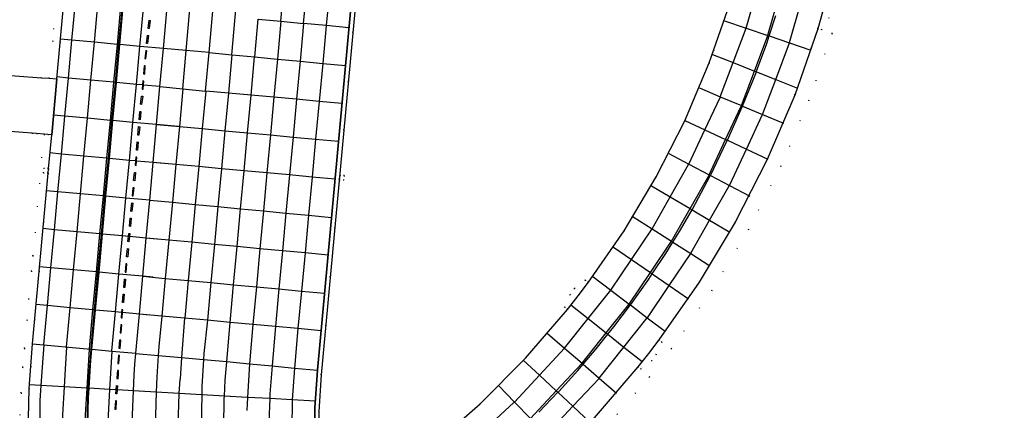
# Model space of a CAD drawing. Header units: metres. Extents: x 174791 to 179073, y 406431 to 409043.
# Tile 90 of 256: x 176082 to 176211, y 407159 to 407210. Entities that reach past the tile are written whole.
import ezdxf

# ---------------------------------------------------------------- set-up
doc = ezdxf.new("R2010")
doc.units = ezdxf.units.M
doc.linetypes.add('DOT', pattern=[6.35, 0, -6.35])
for name, color, linetype in [('terreindeelbegroeid', 254, 'DOT'), ('terreindeelonbegroeid', 254, 'DOT'), ('wegdeel_molgoot', 254, 'Continuous'), ('wegdeel_rijbaan', 254, 'Continuous'), ('wegdeel_rolbaan', 254, 'Continuous'), ('weginrichtingselement_markering_vliegtuigverharding', 254, 'Continuous'), ('weginrichtingselement_voeg_vliegtuigverharding', 254, 'Continuous')]:
    doc.layers.add(name, color=color, linetype=linetype)

msp = doc.modelspace()

# ---------------------------------------------------------------- linework, layer by layer
at = {"layer": 'terreindeelbegroeid'}
for points in [[(176120.87, 407158.629, 0), (176121.16, 407163.448, 0), (176125.802, 407213.604, 0), (176137.86, 407223.429, 0), (176145.432, 407213.991, 0), (176157.218, 407223.581, 0), (176149.639, 407233.027, 0), (176149.31, 407233.446, 0), (176178.076, 407256.918, 0), (176185.172, 407334.083, 0)], [(176229.383, 407297.556, 0), (176226.645, 407293.979, 0), (176224.741, 407291.431, 0), (176222.095, 407287.9, 0), (176218.786, 407283.015, 0), (176215.642, 407278.074, 0), (176209.603, 407267.586, 0), (176204.194, 407256.75, 0), (176203.124, 407254.396, 0), (176200.927, 407249.305, 0), (176196.488, 407237.321, 0), (176192.736, 407225.162, 0), (176189.653, 407212.76, 0), (176188.342, 407208.257, 0), (176185.293, 407199.482, 0), (176181.619, 407190.875, 0), (176177.363, 407182.54, 0), (176172.542, 407174.519, 0), (176167.219, 407166.904, 0), (176164.331, 407163.184, 0), (176158.251, 407156.145, 0)], [(176158.251, 407156.145, 0), (176164.331, 407163.184, 0), (176167.219, 407166.904, 0), (176172.542, 407174.519, 0), (176177.363, 407182.54, 0), (176181.619, 407190.875, 0), (176185.293, 407199.482, 0), (176188.342, 407208.257, 0), (176189.653, 407212.76, 0), (176192.736, 407225.162, 0), (176196.488, 407237.321, 0), (176200.927, 407249.305, 0), (176203.124, 407254.396, 0), (176204.194, 407256.75, 0), (176209.603, 407267.586, 0), (176215.642, 407278.074, 0), (176218.786, 407283.015, 0), (176222.095, 407287.9, 0), (176224.741, 407291.431, 0), (176226.645, 407293.979, 0), (176229.383, 407297.556, 0)], [(176174.895, 407212.204, 0), (176172.191, 407204.41, 0), (176168.963, 407196.818, 0), (176165.226, 407189.464, 0), (176160.999, 407182.379, 0), (176156.3, 407175.599, 0), (176155.88, 407175.895, 0), (176154.462, 407174.795, 0), (176153.873, 407173.976, 0), (176153.147, 407172.348, 0), (176153.542, 407172.035, 0), (176148.024, 407165.641, 0), (176142.075, 407159.646, 0), (176135.723, 407154.08, 0)], [(176156.783, 407157.505, 0), (176162.818, 407164.491, 0), (176163.221, 407164.208, 0), (176164.639, 407165.307, 0), (176165.229, 407166.126, 0), (176165.955, 407167.754, 0), (176165.58, 407168.05, 0), (176170.863, 407175.608, 0), (176175.613, 407183.511, 0), (176179.807, 407191.723, 0), (176183.426, 407200.204, 0), (176186.453, 407208.914, 0), (176186.988, 407208.784, 0), (176187.904, 407210.327, 0)], [(176076.704, 407195.667, 0), (176083.731, 407195.134, 0), (176084.728, 407195.058, 0), (176084.727, 407195.042, 0), (176083.26, 407179.098, 0), (176083.074, 407177.074, 0), (176082.141, 407166.937, 0), (176081.91, 407164.424, 0), (176081.697, 407161.066, 0), (176081.597, 407158.152, 0)], [(176081.597, 407158.152, 0), (176081.697, 407161.066, 0), (176081.91, 407164.424, 0), (176082.141, 407166.937, 0), (176083.074, 407177.074, 0), (176083.26, 407179.098, 0), (176084.727, 407195.042, 0), (176084.728, 407195.058, 0), (176085.204, 407195.022, 0), (176085.726, 407194.994, 0), (176085.316, 407190.529, 0), (176085.288, 407190.533, 0), (176084.69, 407190.588, 0), (176084.635, 407189.991, 0), (176085.233, 407189.935, 0), (176085.261, 407189.933, 0), (176083.199, 407167.525, 0), (176082.98, 407164.586, 0), (176082.761, 407161.643, 0), (176082.641, 407155.746, 0)]]:
    msp.add_polyline3d(points, dxfattribs=at)
for points in [[(176090.053, 407252.948, 0), (176089.882, 407251.083, 0), (176089.791, 407250.091, 0), (176089.701, 407249.105, 0), (176089.646, 407248.507, 0), (176089.471, 407246.609, 0), (176089.468, 407246.574, 0), (176089.4, 407245.841, 0), (176085.404, 407202.414, 0), (176085.403, 407202.396, 0), (176084.405, 407202.471, 0), (176077.417, 407202.993, 0), (176072.324, 407203.373, 0), (176071.611, 407203.41, 0), (176070.924, 407203.6, 0), (176070.066, 407204.13, 0), (176070.236, 407204.872, 0), (176070.942, 407208.156, 0), (176071.829, 407213.708, 0), (176075.6, 407254.236, 0), (176075.606, 407254.278, 0), (176082.352, 407253.657, 0), (176089.058, 407253.039, 0)], [(176091.049, 407252.856, 0), (176090.878, 407250.992, 0), (176090.787, 407250, 0), (176090.696, 407249.013, 0), (176090.099, 407249.068, 0), (176090.044, 407248.471, 0), (176090.641, 407248.416, 0), (176090.467, 407246.52, 0), (176090.464, 407246.485, 0), (176090.396, 407245.749, 0), (176086.4, 407202.322, 0), (176085.403, 407202.396, 0), (176085.404, 407202.414, 0), (176089.4, 407245.841, 0), (176089.468, 407246.574, 0), (176089.471, 407246.609, 0), (176089.646, 407248.507, 0), (176089.701, 407249.105, 0), (176089.791, 407250.091, 0), (176089.882, 407251.083, 0), (176090.053, 407252.948, 0)], [(176124.145, 407189.021, 0), (176124.196, 407189.612, 0), (176123.607, 407189.661, 0), (176123.566, 407189.082, 0)]]:
    msp.add_polyline3d(points, close=True, dxfattribs=at)
at = {"layer": 'terreindeelonbegroeid'}
for points in [[(176186.453, 407208.914, 0), (176187.1, 407211.073, 0), (176187.712, 407213.243, 0), (176188.23, 407213.086, 0), (176188.152, 407211.305, 0), (176187.904, 407210.327, 0), (176186.988, 407208.784, 0)], [(176085.316, 407190.529, 0), (176085.314, 407190.506, 0), (176085.261, 407189.933, 0), (176085.233, 407189.935, 0), (176084.635, 407189.991, 0), (176084.69, 407190.588, 0), (176085.288, 407190.533, 0)], [(176124.145, 407189.021, 0), (176123.566, 407189.082, 0), (176123.607, 407189.661, 0), (176124.196, 407189.612, 0)], [(176156.3, 407175.599, 0), (176154.938, 407173.804, 0), (176153.542, 407172.035, 0), (176153.147, 407172.348, 0), (176153.873, 407173.976, 0), (176154.462, 407174.795, 0), (176155.88, 407175.895, 0)], [(176162.818, 407164.491, 0), (176164.214, 407166.259, 0), (176165.58, 407168.05, 0), (176165.955, 407167.754, 0), (176165.229, 407166.126, 0), (176164.639, 407165.307, 0), (176163.221, 407164.208, 0)]]:
    msp.add_polyline3d(points, close=True, dxfattribs=at)
at = {"layer": 'wegdeel_molgoot'}
msp.add_polyline3d([(176149.639, 407233.027, 0), (176137.86, 407223.429, 0), (176125.802, 407213.604, 0), (176121.16, 407163.448, 0), (176120.87, 407158.629, 0), (176120.898, 407153.77, 0), (176120.33, 407154.07, 0), (176120.325, 407159.103, 0), (176120.669, 407164.078, 0), (176125.278, 407214.081, 0), (176125.53, 407214.043, 0), (176141.611, 407227.164, 0), (176142.302, 407227.728, 0), (176149.31, 407233.446, 0)], close=True, dxfattribs=at)
at = {"layer": 'wegdeel_rijbaan'}
msp.add_polyline3d([(176070.066, 407204.13, 0), (176070.924, 407203.6, 0), (176071.611, 407203.41, 0), (176072.324, 407203.373, 0), (176077.417, 407202.993, 0), (176084.405, 407202.471, 0), (176085.403, 407202.396, 0), (176086.4, 407202.322, 0), (176085.726, 407194.994, 0), (176085.204, 407195.022, 0), (176084.728, 407195.058, 0), (176083.731, 407195.134, 0), (176076.704, 407195.667, 0), (176069.567, 407196.208, 0), (176069.042, 407196.214, 0), (176067.83, 407196.075, 0), (176066.662, 407195.724, 0), (176066.976, 407196.614, 0), (176067.419, 407197.956, 0), (176068.789, 407202.902, 0), (176069.258, 407205.082, 0), (176069.961, 407204.195, 0)], close=True, dxfattribs=at)
at = {"layer": 'wegdeel_rolbaan'}
for points in [[(176154.91, 407371.985, 0), (176141.611, 407227.164, 0), (176125.53, 407214.043, 0), (176125.278, 407214.081, 0), (176120.669, 407164.078, 0), (176120.325, 407159.103, 0), (176120.33, 407154.07, 0)], [(176225.05, 407295.185, 0), (176223.139, 407292.628, 0), (176220.439, 407289.022, 0), (176217.114, 407284.113, 0), (176213.931, 407279.11, 0), (176207.84, 407268.532, 0), (176202.388, 407257.611, 0), (176201.303, 407255.224, 0), (176200.44, 407253.269, 0), (176199.509, 407251.094, 0), (176199.052, 407250, 0), (176194.593, 407237.964, 0), (176190.809, 407225.699, 0), (176187.712, 407213.243, 0), (176187.1, 407211.073, 0), (176186.453, 407208.914, 0), (176183.426, 407200.204, 0), (176179.807, 407191.723, 0), (176175.613, 407183.511, 0), (176170.863, 407175.608, 0), (176165.58, 407168.05, 0), (176164.214, 407166.259, 0), (176162.818, 407164.491, 0), (176156.783, 407157.505, 0)], [(176082.641, 407155.746, 0), (176082.761, 407161.643, 0), (176082.98, 407164.586, 0), (176083.199, 407167.525, 0), (176085.261, 407189.933, 0), (176085.314, 407190.506, 0), (176085.316, 407190.529, 0), (176085.726, 407194.994, 0), (176086.4, 407202.322, 0), (176090.396, 407245.749, 0)], [(176135.723, 407154.08, 0), (176142.075, 407159.646, 0), (176148.024, 407165.641, 0), (176153.542, 407172.035, 0), (176154.938, 407173.804, 0), (176156.3, 407175.599, 0), (176160.999, 407182.379, 0), (176165.226, 407189.464, 0), (176168.963, 407196.818, 0), (176172.191, 407204.41, 0), (176174.895, 407212.204, 0)]]:
    msp.add_polyline3d(points, dxfattribs=at)
at = {"layer": 'weginrichtingselement_markering_vliegtuigverharding'}
msp.add_line((176094.378, 407164.019), (176094.353, 407163.608), dxfattribs=at)
for points in [[(176091.016, 407166.77, 0), (176091.019, 407166.805, 0), (176091.491, 407171.952, 0), (176091.947, 407176.927, 0), (176092.406, 407181.933, 0), (176092.862, 407186.913, 0), (176093.316, 407191.865, 0), (176093.772, 407196.841, 0), (176094.23, 407201.844, 0), (176094.687, 407206.831, 0), (176095.142, 407211.798, 0)], [(176094.977, 407211.814, 0), (176094.518, 407206.846, 0), (176094.058, 407201.86, 0), (176093.597, 407196.857, 0), (176093.138, 407191.881, 0), (176092.681, 407186.929, 0), (176092.222, 407181.95, 0), (176091.76, 407176.944, 0), (176091.307, 407172.03, 0)], [(176098.671, 407210.008, 0), (176098.546, 407208.944, 0), (176098.407, 407208.96, 0), (176098.532, 407210.024, 0), (176098.671, 407210.008, 0)], [(176149.779, 407158.531, 0), (176152.29, 407161.153, 0), (176152.394, 407161.262, 0), (176154.896, 407164.03, 0), (176155.598, 407164.852, 0), (176157.317, 407166.868, 0), (176158.853, 407168.779, 0), (176159.636, 407169.752, 0), (176161.813, 407172.627, 0), (176161.871, 407172.703, 0), (176164.235, 407176.019, 0), (176164.698, 407176.71, 0), (176166.501, 407179.402, 0), (176167.414, 407180.864, 0), (176168.29, 407182.268, 0), (176169.934, 407185.118, 0), (176169.978, 407185.194, 0), (176172.306, 407189.578, 0), (176172.339, 407189.645, 0), (176174.48, 407194.04, 0), (176174.577, 407194.258, 0), (176176.528, 407198.644, 0), (176176.571, 407198.75, 0), (176178.391, 407203.255, 0), (176178.416, 407203.316, 0), (176179.741, 407206.95, 0), (176180.072, 407207.965, 0), (176180.941, 407210.628, 0)], [(176098.443, 407208.033, 0), (176098.342, 407206.971, 0), (176098.203, 407206.984, 0), (176098.304, 407208.046, 0), (176098.443, 407208.033, 0)], [(176098.104, 407206.047, 0), (176097.974, 407204.991, 0), (176098.113, 407204.974, 0), (176098.243, 407206.03, 0), (176098.104, 407206.047, 0)], [(176097.894, 407204.036, 0), (176097.815, 407202.972, 0), (176097.955, 407202.962, 0), (176098.034, 407204.026, 0), (176097.894, 407204.036, 0)], [(176097.714, 407202.051, 0), (176097.666, 407201.525, 0), (176097.616, 407200.984, 0), (176097.755, 407200.971, 0), (176097.805, 407201.512, 0), (176097.853, 407202.038, 0), (176097.714, 407202.051, 0)], [(176097.689, 407200.034, 0), (176097.556, 407198.967, 0), (176097.417, 407198.984, 0), (176097.55, 407200.051, 0), (176097.689, 407200.034, 0)], [(176097.465, 407198.022, 0), (176097.369, 407196.961, 0), (176097.23, 407196.974, 0), (176097.326, 407198.035, 0), (176097.465, 407198.022, 0)], [(176097.053, 407194.939, 0), (176097.156, 407196.047, 0), (176097.295, 407196.034, 0), (176097.192, 407194.926, 0), (176097.053, 407194.939, 0)], [(176097.107, 407194.028, 0), (176097.004, 407192.939, 0), (176096.865, 407192.952, 0), (176096.968, 407194.041, 0), (176097.107, 407194.028, 0)], [(176096.771, 407192.047, 0), (176096.729, 407191.548, 0), (176096.681, 407190.969, 0), (176096.821, 407190.957, 0), (176096.869, 407191.535, 0), (176096.911, 407192.035, 0), (176096.771, 407192.047, 0)], [(176096.732, 407190.025, 0), (176096.637, 407188.946, 0), (176096.498, 407188.958, 0), (176096.593, 407190.037, 0), (176096.732, 407190.025, 0)], [(176096.413, 407188.028, 0), (176096.317, 407186.954, 0), (176096.456, 407186.942, 0), (176096.552, 407188.016, 0), (176096.413, 407188.028, 0)], [(176096.384, 407186.017, 0), (176096.257, 407184.913, 0), (176096.118, 407184.929, 0), (176096.245, 407186.033, 0), (176096.384, 407186.017, 0)], [(176096.172, 407184.019, 0), (176096.077, 407182.951, 0), (176095.938, 407182.963, 0), (176096.033, 407184.031, 0), (176096.172, 407184.019, 0)], [(176095.999, 407182.008, 0), (176095.958, 407181.606, 0), (176095.89, 407180.93, 0), (176095.751, 407180.944, 0), (176095.819, 407181.619, 0), (176095.86, 407182.022, 0), (176095.999, 407182.008, 0)], [(176095.819, 407180.015, 0), (176095.716, 407178.929, 0), (176095.577, 407178.942, 0), (176095.68, 407180.028, 0), (176095.819, 407180.015, 0)], [(176095.487, 407178.018, 0), (176095.394, 407176.93, 0), (176095.533, 407176.918, 0), (176095.626, 407178.006, 0), (176095.487, 407178.018, 0)], [(176095.443, 407176.016, 0), (176095.338, 407174.926, 0), (176095.199, 407174.939, 0), (176095.304, 407176.029, 0), (176095.443, 407176.016, 0)], [(176095.252, 407174.028, 0), (176095.174, 407172.927, 0), (176095.034, 407172.937, 0), (176095.112, 407174.038, 0), (176095.252, 407174.028, 0)], [(176091.307, 407172.03, 0), (176091.302, 407171.969, 0), (176090.944, 407167.981, 0), (176090.856, 407166.82, 0), (176090.635, 407163.928, 0)], [(176094.952, 407172.017, 0), (176094.917, 407171.633, 0), (176094.855, 407170.945, 0), (176094.994, 407170.932, 0), (176095.056, 407171.62, 0), (176095.091, 407172.004, 0), (176094.952, 407172.017, 0)], [(176094.811, 407170.035, 0), (176094.717, 407168.976, 0), (176094.856, 407168.964, 0), (176094.95, 407170.023, 0), (176094.811, 407170.035, 0)], [(176094.663, 407168.01, 0), (176094.574, 407166.929, 0), (176094.714, 407166.918, 0), (176094.803, 407167.999, 0), (176094.663, 407168.01, 0)], [(176090.773, 407163.916, 0), (176090.885, 407165.344, 0), (176091.016, 407166.77, 0)], [(176094.514, 407166.017, 0), (176094.428, 407164.949, 0), (176094.568, 407164.938, 0), (176094.654, 407166.006, 0), (176094.514, 407166.017, 0)], [(176090.481, 407156.928, 0), (176090.481, 407156.935, 0), (176090.573, 407160.424, 0), (176090.645, 407161.686, 0), (176090.773, 407163.916, 0)], [(176090.635, 407163.928, 0), (176090.56, 407162.826, 0), (176090.49, 407161.723, 0)], [(176094.353, 407163.608, 0), (176094.313, 407162.951, 0), (176094.453, 407162.942, 0), (176094.493, 407163.596, 0)], [(176094.493, 407163.596, 0), (176094.518, 407164.01, 0), (176094.378, 407164.019, 0)], [(176094.158, 407160.964, 0), (176094.205, 407161.476, 0), (176094.256, 407162.025, 0), (176094.395, 407162.012, 0), (176094.345, 407161.468, 0), (176094.297, 407160.951, 0), (176094.158, 407160.964, 0)], [(176090.49, 407161.723, 0), (176090.489, 407161.696, 0), (176090.336, 407156.937, 0), (176090.32, 407156.447, 0), (176090.431, 407152.165, 0), (176090.457, 407151.169, 0), (176090.793, 407147.173, 0), (176090.9, 407145.909, 0), (176091.401, 407142.402, 0), (176091.647, 407140.683, 0), (176092.315, 407137.393, 0), (176092.697, 407135.509, 0)], [(176094.102, 407160.037, 0), (176094.048, 407158.937, 0), (176094.188, 407158.93, 0), (176094.242, 407160.03, 0), (176094.102, 407160.037, 0)]]:
    msp.add_polyline3d(points, dxfattribs=at)
at = {"layer": 'weginrichtingselement_voeg_vliegtuigverharding'}
for p, q in [((176156.862, 407176.343), (176159.232, 407174.564)), ((176084.686, 407167.383), (176084.484, 407164.457)), ((176087.669, 407167.095), (176087.502, 407164.197)), ((176090.66, 407166.834), (176090.485, 407163.941)), ((176102.479, 407161.012), (176102.6, 407162.899))]:
    msp.add_line(p, q, dxfattribs=at)
for points in [[(176084.697, 407167.414, 0), (176085.169, 407172.539, 0), (176085.627, 407177.509, 0), (176086.088, 407182.516, 0), (176086.545, 407187.485, 0), (176087.003, 407192.45, 0), (176087.46, 407197.417, 0), (176087.922, 407202.429, 0), (176088.379, 407207.399, 0), (176088.838, 407212.378, 0), (176089.296, 407217.351, 0), (176089.756, 407222.347, 0), (176090.213, 407227.318, 0), (176090.672, 407232.304, 0), (176091.127, 407237.236, 0), (176091.589, 407242.263, 0), (176092.047, 407247.232, 0), (176092.302, 407250, 0)], [(176087.669, 407167.142, 0), (176088.14, 407172.263, 0), (176088.597, 407177.235, 0), (176089.058, 407182.242, 0), (176089.515, 407187.216, 0), (176089.971, 407192.175, 0), (176090.428, 407197.146, 0), (176090.889, 407202.154, 0), (176091.346, 407207.132, 0), (176091.804, 407212.105, 0), (176092.261, 407217.079, 0), (176092.72, 407222.072, 0), (176093.177, 407227.043, 0), (176093.636, 407232.03, 0), (176094.089, 407236.962, 0), (176094.551, 407241.986, 0), (176095.008, 407246.958, 0), (176095.288, 407250, 0)], [(176090.677, 407166.863, 0), (176091.148, 407171.984, 0), (176091.606, 407176.958, 0), (176092.067, 407181.965, 0), (176092.525, 407186.943, 0), (176092.981, 407191.896, 0), (176093.439, 407196.871, 0), (176093.9, 407201.875, 0), (176094.358, 407206.861, 0), (176094.816, 407211.828, 0), (176095.273, 407216.802, 0), (176095.733, 407221.793, 0), (176096.19, 407226.763, 0), (176096.649, 407231.751, 0), (176097.103, 407236.684, 0), (176097.565, 407241.705, 0), (176098.023, 407246.678, 0), (176098.329, 407250, 0)], [(176093.626, 407166.593, 0), (176094.099, 407171.709, 0), (176094.558, 407176.687, 0), (176095.021, 407181.692, 0), (176095.481, 407186.675, 0), (176095.938, 407191.621, 0), (176096.398, 407196.601, 0), (176096.859, 407201.6, 0), (176097.321, 407206.594, 0), (176097.779, 407211.556, 0), (176098.238, 407216.53, 0), (176098.699, 407221.518, 0), (176099.158, 407226.488, 0), (176099.619, 407231.476, 0), (176100.075, 407236.41, 0), (176100.538, 407241.427, 0), (176100.998, 407246.402, 0), (176101.33, 407250, 0)], [(176099.964, 407201.312, 0), (176100.417, 407206.316, 0), (176100.866, 407211.272, 0), (176101.316, 407216.247, 0), (176101.767, 407221.233, 0), (176102.217, 407226.204, 0), (176102.669, 407231.194, 0), (176102.972, 407234.539, 0), (176103.035, 407235.244, 0), (176103.115, 407236.129, 0), (176103.569, 407241.144, 0), (176104.02, 407246.121, 0), (176104.371, 407250, 0)], [(176102.967, 407201.02, 0), (176103.418, 407206.046, 0), (176103.862, 407210.997, 0), (176104.308, 407215.973, 0), (176104.755, 407220.956, 0), (176105.201, 407225.927, 0), (176105.648, 407230.918, 0), (176106.091, 407235.854, 0), (176106.541, 407240.866, 0), (176106.987, 407245.846, 0), (176107.36, 407250, 0)], [(176106.447, 407205.773, 0), (176106.887, 407210.719, 0), (176107.331, 407215.695, 0), (176107.774, 407220.675, 0), (176108.217, 407225.647, 0), (176108.662, 407230.639, 0), (176109.101, 407235.576, 0), (176109.547, 407240.585, 0), (176109.991, 407245.567, 0), (176110.386, 407250, 0)], [(176109.432, 407205.499, 0), (176109.872, 407210.445, 0), (176110.315, 407215.421, 0), (176110.758, 407220.399, 0), (176111.2, 407225.37, 0), (176111.644, 407230.363, 0), (176112.083, 407235.3, 0), (176112.529, 407240.306, 0), (176112.972, 407245.29, 0), (176113.391, 407250, 0)], [(176115.862, 407209.884, 0), (176116.305, 407214.871, 0), (176116.746, 407219.843, 0), (176117.188, 407224.814, 0), (176117.631, 407229.808, 0), (176118.07, 407234.747, 0), (176118.514, 407239.747, 0), (176118.957, 407244.735, 0), (176119.398, 407249.712, 0), (176119.424, 407250, 0)], [(176159.232, 407174.564, 0), (176161.957, 407178.596, 0), (176164.67, 407182.611, 0), (176164.68, 407182.625, 0), (176167.06, 407186.82, 0), (176169.481, 407191.087, 0), (176169.503, 407191.134, 0), (176171.61, 407195.634, 0), (176173.607, 407199.898, 0), (176173.639, 407199.985, 0), (176175.326, 407204.471, 0), (176177.029, 407209, 0), (176177.031, 407209.005, 0), (176178.409, 407213.771, 0), (176179.73, 407218.34, 0), (176179.733, 407218.351, 0)], [(176161.655, 407172.748, 0), (176164.448, 407176.882, 0), (176167.222, 407180.986, 0), (176167.239, 407181.012, 0), (176169.66, 407185.28, 0), (176172.16, 407189.688, 0), (176172.179, 407189.728, 0), (176174.348, 407194.364, 0), (176176.387, 407198.723, 0), (176176.421, 407198.813, 0), (176178.128, 407203.359, 0), (176179.883, 407208.029, 0), (176179.894, 407208.06, 0), (176181.305, 407212.949, 0), (176182.656, 407217.63, 0), (176182.66, 407217.643, 0)], [(176164.05, 407170.956, 0), (176166.912, 407175.187, 0), (176169.747, 407179.378, 0), (176169.772, 407179.415, 0), (176172.237, 407183.755, 0), (176174.817, 407188.296, 0), (176174.834, 407188.333, 0), (176177.07, 407193.102, 0), (176179.152, 407197.543, 0), (176179.191, 407197.646, 0), (176180.925, 407202.249, 0), (176182.737, 407207.058, 0), (176182.753, 407207.1, 0), (176184.209, 407212.125, 0), (176185.596, 407216.909, 0)], [(176096.803, 407166.275, 0), (176097.267, 407171.415, 0), (176097.268, 407171.427, 0), (176097.715, 407176.386, 0), (176097.716, 407176.396, 0), (176098.168, 407181.402, 0), (176098.169, 407181.416, 0), (176098.618, 407186.391, 0), (176099.063, 407191.332, 0), (176099.066, 407191.359, 0), (176099.513, 407196.317, 0), (176099.517, 407196.353, 0), (176099.964, 407201.312, 0), (176102.967, 407201.02, 0), (176105.97, 407200.728, 0), (176106.447, 407205.773, 0), (176109.432, 407205.499, 0), (176112.416, 407205.224, 0), (176112.871, 407210.169, 0), (176115.862, 407209.884, 0), (176118.842, 407209.6, 0), (176119.332, 407214.593, 0), (176122.29, 407214.338, 0), (176125.278, 407214.081, 0)], [(176122.289, 407214.322, 0), (176121.823, 407209.326, 0), (176121.359, 407204.356, 0), (176120.893, 407199.368, 0), (176120.429, 407194.403, 0), (176119.965, 407189.423, 0), (176119.497, 407184.415, 0), (176119.034, 407179.454, 0), (176118.567, 407174.452, 0), (176118.107, 407169.523, 0), (176118.107, 407169.518, 0), (176117.673, 407164.344, 0)], [(176115.862, 407209.884, 0), (176115.404, 407204.929, 0), (176114.939, 407199.911, 0), (176114.481, 407194.957, 0), (176114.02, 407189.974, 0), (176113.558, 407184.977, 0), (176113.098, 407180.012, 0), (176112.635, 407175.002, 0), (176112.177, 407170.061, 0), (176112.177, 407170.057, 0), (176111.744, 407164.908, 0), (176111.744, 407164.904, 0), (176111.478, 407160.488, 0), (176111.477, 407160.474, 0)], [(176174.192, 407209.966, 0), (176177.029, 407209, 0), (176179.883, 407208.029, 0), (176180.072, 407207.965, 0), (176182.737, 407207.058, 0), (176185.563, 407206.096, 0)], [(176118.842, 407209.6, 0), (176118.382, 407204.643, 0), (176117.918, 407199.639, 0), (176117.458, 407194.68, 0), (176116.995, 407189.698, 0), (176116.531, 407184.696, 0), (176116.071, 407179.733, 0), (176115.606, 407174.727, 0), (176115.15, 407169.808, 0), (176115.148, 407169.789, 0), (176114.716, 407164.659, 0)], [(176124.814, 407209.051, 0), (176121.823, 407209.326, 0), (176118.842, 407209.6, 0)], [(176106.447, 407205.773, 0), (176103.418, 407206.046, 0), (176100.417, 407206.316, 0), (176097.321, 407206.594, 0), (176094.687, 407206.831, 0), (176094.518, 407206.846, 0), (176094.358, 407206.861, 0), (176091.346, 407207.132, 0), (176088.379, 407207.399, 0), (176086.854, 407207.536, 0)], [(176109.432, 407205.499, 0), (176108.967, 407200.455, 0), (176108.512, 407195.514, 0), (176108.052, 407190.527, 0), (176107.592, 407185.542, 0), (176107.134, 407180.573, 0), (176106.672, 407175.555, 0), (176106.216, 407170.611, 0)], [(176108.753, 407165.166, 0), (176108.754, 407165.179, 0), (176109.189, 407170.335, 0), (176109.19, 407170.342, 0), (176109.645, 407175.28, 0), (176110.107, 407180.294, 0), (176110.564, 407185.26, 0), (176111.024, 407190.251, 0), (176111.484, 407195.237, 0), (176111.939, 407200.184, 0), (176112.403, 407205.218, 0)], [(176112.403, 407205.218, 0), (176115.404, 407204.929, 0), (176118.382, 407204.643, 0), (176121.359, 407204.356, 0), (176124.355, 407204.068, 0)], [(176172.617, 407205.547, 0), (176175.326, 407204.471, 0), (176178.128, 407203.359, 0), (176178.391, 407203.255, 0), (176180.925, 407202.249, 0), (176183.779, 407201.116, 0)], [(176099.964, 407201.312, 0), (176097.805, 407201.512, 0), (176097.666, 407201.525, 0), (176096.859, 407201.6, 0), (176094.23, 407201.844, 0), (176094.058, 407201.86, 0), (176093.9, 407201.875, 0), (176090.889, 407202.154, 0), (176087.922, 407202.429, 0), (176086.396, 407202.571, 0)], [(176102.967, 407201.02, 0), (176102.51, 407196.074, 0), (176102.049, 407191.083, 0), (176101.59, 407186.11, 0), (176101.131, 407181.138, 0), (176100.667, 407176.112, 0), (176100.21, 407171.164, 0)], [(176170.894, 407201.141, 0), (176173.639, 407199.985, 0), (176176.421, 407198.813, 0), (176176.571, 407198.75, 0), (176179.191, 407197.646, 0), (176181.948, 407196.485, 0)], [(176105.977, 407200.742, 0), (176105.976, 407200.727, 0), (176105.518, 407195.793, 0), (176105.056, 407190.804, 0), (176104.595, 407185.825, 0), (176104.134, 407180.855, 0), (176103.669, 407175.834, 0), (176103.212, 407170.903, 0), (176103.21, 407170.883, 0), (176102.783, 407165.741, 0), (176102.782, 407165.72, 0), (176102.6, 407162.899, 0)], [(176123.897, 407199.094, 0), (176120.893, 407199.368, 0), (176117.918, 407199.639, 0), (176114.939, 407199.911, 0), (176111.939, 407200.184, 0), (176108.967, 407200.455, 0), (176105.976, 407200.727, 0), (176105.97, 407200.728, 0)], [(176102.383, 407196.055, 0), (176099.513, 407196.317, 0), (176096.398, 407196.601, 0), (176093.772, 407196.841, 0), (176093.597, 407196.857, 0), (176093.439, 407196.871, 0), (176090.428, 407197.146, 0), (176087.46, 407197.417, 0), (176085.916, 407197.558, 0)], [(176099.517, 407196.353, 0), (176102.51, 407196.074, 0), (176105.518, 407195.793, 0), (176108.512, 407195.514, 0), (176111.484, 407195.237, 0), (176114.481, 407194.957, 0), (176117.458, 407194.68, 0), (176120.429, 407194.403, 0), (176123.438, 407194.122, 0)], [(176168.993, 407196.847, 0), (176171.61, 407195.634, 0), (176174.348, 407194.364, 0), (176174.577, 407194.258, 0), (176177.07, 407193.102, 0), (176179.89, 407191.794, 0)], [(176100.428, 407191.205, 0), (176099.063, 407191.332, 0), (176096.869, 407191.535, 0), (176096.729, 407191.548, 0), (176095.938, 407191.621, 0), (176093.316, 407191.865, 0), (176093.138, 407191.881, 0), (176092.981, 407191.896, 0), (176089.971, 407192.175, 0), (176087.003, 407192.45, 0), (176085.462, 407192.593, 0)], [(176166.889, 407192.508, 0), (176169.503, 407191.134, 0), (176172.179, 407189.728, 0), (176172.339, 407189.645, 0), (176174.834, 407188.333, 0), (176177.509, 407186.928, 0)], [(176122.979, 407189.144, 0), (176119.965, 407189.423, 0), (176116.995, 407189.698, 0), (176114.02, 407189.974, 0), (176111.024, 407190.251, 0), (176108.052, 407190.527, 0), (176105.056, 407190.804, 0), (176102.049, 407191.083, 0), (176099.066, 407191.359, 0)], [(176164.597, 407188.278, 0), (176167.06, 407186.82, 0), (176169.66, 407185.28, 0), (176169.934, 407185.118, 0), (176172.237, 407183.755, 0), (176174.912, 407182.171, 0)], [(176098.618, 407186.391, 0), (176095.481, 407186.675, 0), (176092.862, 407186.913, 0), (176092.681, 407186.929, 0), (176092.525, 407186.943, 0), (176089.515, 407187.216, 0), (176086.545, 407187.485, 0), (176085.017, 407187.624, 0)], [(176098.618, 407186.391, 0), (176101.59, 407186.11, 0), (176104.595, 407185.825, 0), (176107.592, 407185.542, 0), (176110.564, 407185.26, 0), (176113.558, 407184.977, 0), (176116.531, 407184.696, 0), (176119.497, 407184.415, 0), (176122.517, 407184.129, 0)], [(176162.173, 407184.201, 0), (176164.67, 407182.611, 0), (176167.222, 407180.986, 0), (176167.414, 407180.864, 0), (176169.747, 407179.378, 0), (176172.282, 407177.764, 0)], [(176099.517, 407181.278, 0), (176098.168, 407181.402, 0), (176095.958, 407181.606, 0), (176095.819, 407181.619, 0), (176095.021, 407181.692, 0), (176092.406, 407181.933, 0), (176092.222, 407181.95, 0), (176092.067, 407181.965, 0), (176089.058, 407182.242, 0), (176086.088, 407182.516, 0), (176084.565, 407182.656, 0)], [(176122.06, 407179.17, 0), (176119.034, 407179.454, 0), (176116.071, 407179.733, 0), (176113.098, 407180.012, 0), (176110.107, 407180.294, 0), (176107.134, 407180.573, 0), (176104.134, 407180.855, 0), (176101.131, 407181.138, 0), (176098.169, 407181.416, 0)], [(176159.581, 407180.23, 0), (176161.957, 407178.596, 0), (176164.448, 407176.882, 0), (176164.698, 407176.71, 0), (176166.912, 407175.187, 0), (176169.469, 407173.429, 0)], [(176099.051, 407176.273, 0), (176097.716, 407176.396, 0), (176094.558, 407176.687, 0), (176091.947, 407176.927, 0), (176091.76, 407176.944, 0), (176091.606, 407176.958, 0), (176088.597, 407177.235, 0), (176085.627, 407177.509, 0), (176084.092, 407177.65, 0)], [(176097.715, 407176.386, 0), (176100.667, 407176.112, 0), (176103.669, 407175.834, 0), (176106.672, 407175.555, 0), (176109.645, 407175.28, 0), (176112.635, 407175.002, 0), (176115.606, 407174.727, 0), (176118.567, 407174.452, 0), (176121.599, 407174.171, 0)], [(176129.779, 407146.001, 0), (176131.629, 407147.225, 0), (176131.78, 407147.343, 0), (176135.573, 407150.305, 0), (176139.313, 407153.226, 0), (176139.397, 407153.303, 0), (176142.966, 407156.572, 0), (176146.504, 407159.811, 0), (176146.566, 407159.877, 0), (176149.861, 407163.407, 0), (176153.157, 407166.938, 0), (176153.167, 407166.95, 0), (176156.266, 407170.84, 0), (176159.232, 407174.564, 0)], [(176159.232, 407174.564, 0), (176161.653, 407172.746, 0), (176161.813, 407172.627, 0), (176164.046, 407170.951, 0), (176166.447, 407169.15, 0)], [(176098.602, 407171.291, 0), (176097.267, 407171.415, 0), (176095.056, 407171.62, 0), (176094.917, 407171.633, 0), (176094.099, 407171.709, 0), (176091.491, 407171.952, 0), (176091.302, 407171.969, 0), (176091.148, 407171.984, 0), (176088.14, 407172.263, 0), (176085.169, 407172.539, 0), (176083.642, 407172.681, 0)], [(176131.288, 407143.362, 0), (176133.428, 407144.78, 0), (176133.53, 407144.86, 0), (176137.418, 407147.898, 0), (176141.285, 407150.921, 0), (176141.346, 407150.977, 0), (176144.999, 407154.323, 0), (176148.638, 407157.657, 0), (176148.681, 407157.703, 0), (176152.081, 407161.347, 0), (176155.442, 407164.948, 0), (176155.46, 407164.971, 0), (176158.633, 407168.954, 0), (176161.653, 407172.746, 0), (176161.655, 407172.748, 0)], [(176154.004, 407172.642, 0), (176156.266, 407170.84, 0), (176158.633, 407168.954, 0), (176158.853, 407168.779, 0), (176160.97, 407167.092, 0), (176163.366, 407165.183, 0)], [(176121.145, 407169.24, 0), (176118.107, 407169.518, 0), (176115.148, 407169.789, 0), (176112.177, 407170.061, 0), (176109.189, 407170.335, 0), (176106.216, 407170.607, 0), (176103.21, 407170.883, 0), (176100.209, 407171.158, 0), (176097.268, 407171.427, 0)], [(176100.21, 407171.164, 0), (176100.209, 407171.158, 0), (176099.806, 407167.169, 0), (176099.727, 407165.997, 0), (176099.536, 407163.163, 0)], [(176106.216, 407170.611, 0), (176106.216, 407170.607, 0), (176105.744, 407166.267, 0), (176105.692, 407165.456, 0), (176105.463, 407161.906, 0)], [(176132.779, 407140.755, 0), (176135.207, 407142.367, 0), (176135.258, 407142.407, 0), (176139.239, 407145.523, 0), (176143.233, 407148.648, 0), (176143.269, 407148.682, 0), (176147.004, 407152.104, 0), (176150.746, 407155.534, 0), (176150.767, 407155.557, 0), (176154.272, 407159.313, 0), (176157.699, 407162.986, 0), (176157.724, 407163.017, 0), (176160.97, 407167.092, 0), (176164.046, 407170.951, 0), (176164.05, 407170.956, 0)], [(176150.914, 407168.895, 0), (176153.167, 407166.95, 0), (176155.46, 407164.971, 0), (176155.598, 407164.852, 0), (176157.724, 407163.017, 0), (176159.992, 407161.059, 0)], [(176083.197, 407167.521, 0), (176090.856, 407166.82, 0), (176091.019, 407166.805, 0), (176093.625, 407166.566, 0), (176096.803, 407166.275, 0)], [(176093.625, 407166.57, 0), (176093.625, 407166.566, 0), (176093.457, 407163.685, 0)], [(176096.571, 407163.417, 0), (176096.677, 407164.847, 0), (176096.802, 407166.262, 0), (176096.803, 407166.275, 0)], [(176096.802, 407166.262, 0), (176099.727, 407165.997, 0), (176102.782, 407165.72, 0), (176105.692, 407165.456, 0), (176108.754, 407165.179, 0), (176111.744, 407164.908, 0), (176114.71, 407164.639, 0), (176114.714, 407164.639, 0), (176117.673, 407164.344, 0), (176120.666, 407164.045, 0)], [(176108.411, 407160.352, 0), (176108.429, 407160.663, 0), (176108.547, 407162.761, 0), (176108.753, 407165.166, 0)], [(176114.716, 407164.659, 0), (176114.714, 407164.639, 0), (176114.408, 407160.961, 0), (176114.388, 407160.321, 0), (176114.291, 407157.253, 0)], [(176147.74, 407165.376, 0), (176149.861, 407163.407, 0), (176152.081, 407161.347, 0), (176152.29, 407161.153, 0), (176154.272, 407159.313, 0), (176156.545, 407157.204, 0)], [(176084.484, 407164.457, 0), (176084.318, 407162.061, 0), (176084.179, 407160.056, 0), (176084.187, 407157.036, 0), (176084.199, 407152.711, 0), (176084.255, 407151.958, 0), (176084.649, 407146.692, 0), (176084.747, 407145.387, 0), (176085.307, 407141.588, 0), (176085.818, 407138.12, 0), (176086.243, 407136.206, 0), (176087.404, 407130.974, 0), (176087.409, 407130.95, 0)], [(176087.502, 407164.197, 0), (176087.369, 407161.88, 0), (176087.157, 407158.195, 0), (176087.195, 407156.987, 0), (176087.352, 407152.062, 0), (176087.44, 407149.286, 0), (176087.726, 407146.933, 0), (176088.325, 407141.991, 0), (176088.514, 407140.437, 0), (176089.289, 407136.801, 0), (176090.372, 407131.718, 0)], [(176090.485, 407163.941, 0), (176090.35, 407161.704, 0), (176090.138, 407158.18, 0), (176090.175, 407156.94, 0), (176090.317, 407152.161, 0), (176090.396, 407149.515, 0), (176090.679, 407147.164, 0), (176091.254, 407142.383, 0), (176091.431, 407140.908, 0), (176092.184, 407137.367, 0), (176093.234, 407132.428, 0)], [(176093.457, 407163.685, 0), (176093.332, 407161.527, 0), (176093.136, 407158.162, 0), (176093.176, 407156.892, 0), (176093.323, 407152.262, 0), (176093.403, 407149.743, 0), (176093.689, 407147.4, 0), (176093.703, 407147.281, 0), (176093.74, 407146.978, 0), (176093.85, 407146.078, 0), (176093.857, 407146.024, 0), (176094.252, 407142.784, 0), (176094.423, 407141.383, 0), (176095.159, 407137.948, 0), (176095.999, 407134.031, 0), (176096.033, 407133.871, 0), (176096.185, 407133.163, 0), (176096.188, 407133.147, 0)], [(176096.75, 407147.64, 0), (176096.449, 407152.367, 0), (176096.416, 407152.894, 0), (176096.372, 407156.817, 0), (176096.372, 407156.84, 0), (176096.357, 407158.157, 0), (176096.487, 407161.341, 0), (176096.487, 407161.349, 0), (176096.571, 407163.417, 0)], [(176117.673, 407164.344, 0), (176117.366, 407160.15, 0), (176117.356, 407160.01, 0), (176117.313, 407156.46, 0), (176117.304, 407155.665, 0)], [(176097.836, 407161.261, 0), (176096.487, 407161.341, 0), (176094.345, 407161.468, 0), (176094.205, 407161.476, 0), (176093.332, 407161.527, 0), (176090.645, 407161.686, 0), (176090.489, 407161.696, 0), (176090.35, 407161.704, 0), (176087.369, 407161.88, 0), (176084.318, 407162.061, 0), (176082.806, 407162.15, 0)], [(176099.536, 407163.163, 0), (176099.477, 407161.177, 0), (176099.386, 407158.074, 0), (176099.403, 407156.765, 0), (176099.452, 407152.983, 0), (176099.48, 407152.472, 0), (176099.733, 407147.9, 0)], [(176144.501, 407162.001, 0), (176146.566, 407159.877, 0), (176148.681, 407157.703, 0), (176148.807, 407157.573, 0), (176150.767, 407155.557, 0), (176152.864, 407153.401, 0)], [(176107.747, 407160.702, 0), (176105.449, 407160.834, 0), (176102.479, 407161.005, 0), (176099.477, 407161.177, 0), (176096.487, 407161.349, 0), (176096.454, 407161.351, 0)], [(176102.724, 407148.161, 0), (176102.434, 407152.439, 0), (176102.431, 407152.573, 0), (176102.353, 407156.715, 0), (176102.353, 407156.726, 0), (176102.479, 407161.005, 0), (176102.479, 407161.012, 0)], [(176105.463, 407161.906, 0), (176105.449, 407160.834, 0), (176105.395, 407156.663, 0), (176105.387, 407156.057, 0), (176105.542, 407152.68, 0), (176105.655, 407150.214, 0), (176105.843, 407148.425, 0), (176106.265, 407144.396, 0)], [(176120.366, 407159.978, 0), (176117.366, 407160.15, 0), (176114.388, 407160.321, 0), (176111.478, 407160.488, 0), (176108.429, 407160.663, 0), (176107.747, 407160.702, 0)], [(176109.237, 407144.801, 0), (176108.785, 407148.674, 0), (176108.635, 407149.964, 0), (176108.485, 407152.781, 0), (176108.359, 407155.154, 0), (176108.374, 407156.612, 0), (176108.411, 407160.352, 0)], [(176111.477, 407160.474, 0), (176111.435, 407159.625, 0), (176111.403, 407158.775, 0)]]:
    msp.add_polyline3d(points, dxfattribs=at)

doc.saveas('drawing.dxf')
